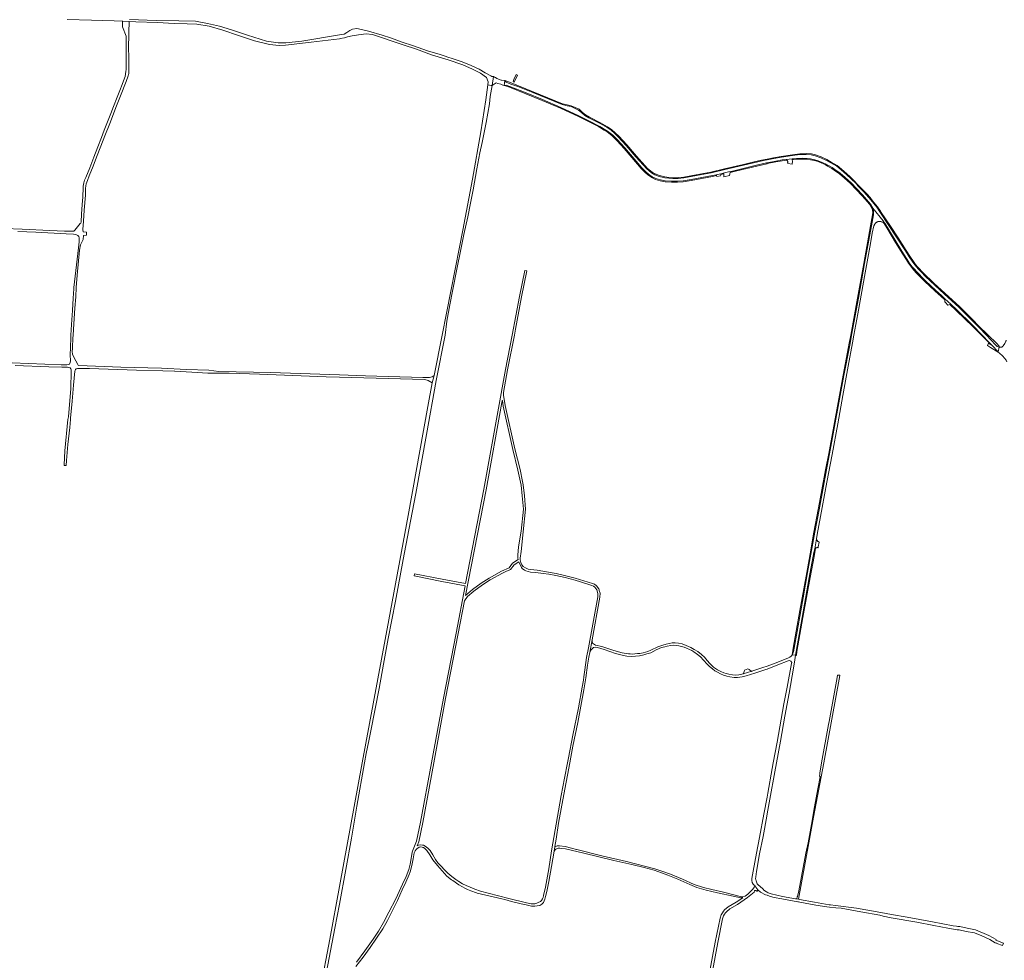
# Model space of a CAD drawing. Extents: x 146402 to 164798, y 455483 to 464134.
# Tile 100 of 256: x 155626 to 156777, y 456269 to 457369. Entities that reach past the tile are written whole.
import ezdxf

# ---------------------------------------------------------------- set-up
doc = ezdxf.new("R2010")
doc.units = 0
doc.header["$LTSCALE"] = 0.2
for name, color, linetype, lineweight in [('B-XX-VH-VERHARDING_ASFALT-GV', 252, 'CONTINUOUS', 18), ('B-XX-VH-VERHARDING_BETONSTRAATSTEEN-GV', 252, 'CONTINUOUS', 18), ('B-XX-VH-VERHARDING_FUNDERING_ZAND-GV', 252, 'CONTINUOUS', 18), ('B-XX-VH-VERHARDING_GESLOTEN-GV', 252, 'CONTINUOUS', 18), ('B-XX-VH-VERHARDING_HALFVERHARDING-GV', 252, 'CONTINUOUS', 18)]:
    doc.layers.add(name, color=color, linetype=linetype, lineweight=lineweight)

msp = doc.modelspace()

# ---------------------------------------------------------------- linework, layer by layer
at = {"layer": 'B-XX-VH-VERHARDING_ASFALT-GV'}
for points in [[(156193.571, 457297.758), (156189.445, 457298.14), (156189.205, 457298.161), (156186.123, 457299.263), (156184.363, 457299.892), (156184.03, 457300.093), (156182.38, 457301.09), (156181.958, 457301.345), (156181.386, 457301.689), (156180.27, 457302.363), (156178.718, 457292.026), (156179.611, 457292.589), (156181.029, 457293.485), (156183.225, 457294.871), (156185.381, 457294.293), (156188.839, 457293.366), (156190.981, 457292.394), (156192.687, 457291.883)], [(156193.571, 457297.758), (156192.687, 457291.883), (156194.918, 457292.154), (156199.165, 457290.653), (156218.454, 457283.18), (156237.448, 457275.415), (156258.987, 457266.249), (156279.989, 457256.437), (156291.507, 457250.391), (156304.518, 457243.88), (156313.499, 457238.535), (156319.507, 457233.701), (156324.962, 457228.361), (156333.652, 457218.909), (156353.577, 457195.556), (156357.743, 457191.384), (156361.34, 457188.319), (156365.787, 457185.091), (156369.975, 457183.029), (156375.193, 457181.503), (156380.875, 457180.428), (156388.236, 457179.844), (156395.181, 457179.939), (156401.694, 457180.338), (156411.113, 457181.881), (156436.063, 457186.538), (156440.602, 457187.559), (156445.959, 457188.763), (156448.634, 457189.365), (156454.811, 457190.754), (156458.115, 457191.497), (156464.393, 457192.908), (156487.576, 457198.609), (156499.449, 457201.456), (156500, 457201.565), (156510.058, 457203.553), (156517.562, 457204.794), (156522.447, 457205.313), (156529.298, 457206.041), (156530.8, 457206.2), (156534.533, 457206.557), (156541.616, 457206.882), (156546.666, 457206.602), (156550.795, 457206.03), (156555.606, 457204.985), (156559.821, 457203.824), (156564.505, 457201.956), (156568.176, 457200.352), (156571.119, 457198.601), (156576.013, 457195.863), (156579.129, 457193.63), (156585.261, 457189.281), (156591.209, 457184.407), (156598.311, 457178.099), (156611.385, 457164.006), (156620.725, 457153.299), (156623.674, 457148.421), (156635.494, 457133.544), (156637.028, 457131.564), (156637.489, 457130.969), (156641.963, 457123.94), (156651.009, 457108.944), (156659.437, 457095.101), (156663.728, 457088.651), (156666.243, 457084.631), (156669.708, 457080.076), (156670.287, 457079.227), (156682.337, 457066.18), (156685.125, 457063.549), (156696.838, 457052.678), (156704.167, 457046.05), (156707.895, 457042.572), (156714.734, 457036.191), (156721.393, 457029.978), (156739.801, 457012.161), (156751.446, 457000), (156759.204, 456991.872), (156762.619, 456988.257), (156770.005, 456980.438), (156771.141, 456986.084), (156769.087, 456986.936), (156767.28, 456988.494), (156761.731, 456994.444), (156756.428, 457000), (156747.44, 457009.416), (156739.839, 457017.26), (156724.424, 457032.429), (156706.897, 457048.432), (156685.257, 457068.507), (156679.931, 457074.027), (156676.847, 457077.358), (156672.707, 457082.132), (156670.301, 457085.527), (156666.028, 457091.783), (156661.767, 457098.637), (156631.644, 457144.292), (156628.19, 457149.527), (156621.157, 457158.187), (156613.365, 457167.117), (156606.159, 457174.617), (156604.519, 457176.953), (156597.784, 457183.208), (156589.229, 457191.019), (156581.325, 457197.544), (156574.553, 457201.314), (156569.415, 457204.36), (156562.785, 457207.371), (156556.233, 457209.765), (156551.594, 457210.865), (156545.504, 457211.29), (156538.292, 457211.089), (156529.858, 457209.97), (156516.732, 457207.943), (156507.774, 457206.471), (156500, 457204.943), (156495.87, 457204.131), (156472.526, 457198.586), (156450.42, 457193.483), (156434.418, 457189.656), (156417.363, 457186.608), (156402.6, 457183.765), (156396.026, 457183.172), (156389.69, 457183.074), (156385.075, 457183.402), (156380.267, 457183.99), (156373.993, 457185.538), (156368.805, 457187.536), (156364.879, 457189.768), (156359.331, 457194.255), (156346.501, 457208.491), (156335.121, 457221.906), (156326.021, 457231.992), (156321.845, 457235.836), (156317.62, 457239.486), (156312.885, 457242.565), (156304.795, 457247.377), (156291.747, 457254.118), (156286.932, 457256.766), (156283.15, 457260.115), (156279.669, 457263.193), (156270.745, 457267.186), (156266.061, 457268.232), (156260.408, 457269.569), (156226.312, 457283.494), (156208.69, 457290.587), (156200.535, 457293.323), (156195.07, 457295.719)], [(156635.494, 457133.544), (156623.674, 457148.421), (156624.353, 457146.023), (156624.536, 457143.803), (156624.373, 457140.494), (156621.857, 457127.657), (156613.962, 457083.796), (156606.672, 457043.11), (156598.805, 457000), (156597.053, 456990.397), (156589.725, 456952.971), (156573.043, 456861.383), (156569.424, 456842.609), (156565.092, 456819.197), (156560.823, 456796.077), (156555.675, 456769.599), (156551.202, 456744.26), (156547.295, 456722.53), (156542.028, 456692.957), (156539.277, 456677.982), (156535.044, 456653.753), (156531.511, 456634.175), (156530.823, 456630.016), (156530.573, 456629.179), (156530.129, 456628.105), (156529.499, 456626.774), (156529.339, 456626.543), (156530.225, 456626.396), (156533.234, 456625.907), (156533.955, 456630.343), (156540.894, 456670.046), (156549.213, 456716.975), (156554.743, 456746.063), (156555.613, 456750.22), (156555.649, 456750.394), (156557.596, 456762.175), (156558.416, 456767.14), (156564.38, 456798.519), (156569.754, 456828.161), (156576.138, 456860.701), (156582.595, 456896.401), (156588.622, 456929.549), (156594.676, 456963.637), (156599.967, 456990.988), (156601.566, 457000), (156606.001, 457024.986), (156614.582, 457072.92), (156620.793, 457107.004), (156622.894, 457119.159), (156624.813, 457127.728), (156625.756, 457129.786), (156625.936, 457130.061), (156626.13, 457130.327), (156626.335, 457130.583), (156626.554, 457130.828), (156626.784, 457131.063), (156627.025, 457131.286), (156627.276, 457131.497), (156627.538, 457131.696), (156627.809, 457131.882), (156628.089, 457132.054), (156628.376, 457132.212), (156628.672, 457132.357), (156628.973, 457132.487), (156629.095, 457132.532), (156629.281, 457132.602), (156629.594, 457132.701), (156629.912, 457132.786), (156630.233, 457132.855), (156630.557, 457132.908), (156630.883, 457132.945), (156631.211, 457132.966), (156631.54, 457132.972), (156631.799, 457132.963), (156631.868, 457132.961), (156632.195, 457132.935), (156632.521, 457132.892), (156632.845, 457132.834), (156633.165, 457132.76), (156633.481, 457132.67), (156633.517, 457132.659), (156635.36, 457132.084), (156637.028, 457131.564)]]:
    msp.add_lwpolyline(points, close=True, dxfattribs=at)
at = {"layer": 'B-XX-VH-VERHARDING_BETONSTRAATSTEEN-GV'}
msp.add_lwpolyline([(155681.667, 457368.878), (155710.07, 457368.245), (155736.501, 457367.253), (155746.604, 457366.947), (155746.817, 457366.94), (155754.187, 457366.698), (155761.89, 457366.444), (155787.141, 457365.67), (155806.788, 457364.485), (155821.919, 457364.02), (155833.492, 457363.459), (155847.552, 457361.157), (155863.857, 457356.698), (155882.106, 457350.298), (155900.891, 457344.047), (155918.228, 457339.662), (155929.513, 457338.659), (155937.129, 457338.993), (155967.114, 457342.384), (156000, 457346.536), (156000.877, 457346.647), (156006.085, 457347.509), (156009.566, 457348.671), (156014.878, 457349.714), (156022.182, 457351.142), (156031.289, 457352.106), (156038.839, 457351.456), (156074.414, 457339.376), (156089.935, 457334.305), (156107.494, 457327.839), (156127.04, 457321.93), (156144.395, 457315.812), (156155.522, 457311.08), (156164.914, 457306.354), (156171.881, 457301.178), (156173.909, 457296.044), (156173.461, 457292.446), (156177.555, 457291.871), (156178.718, 457292.026), (156180.27, 457302.363), (156177.997, 457302.457), (156176.953, 457302.955), (156170.581, 457306.747), (156163.336, 457310.871), (156153.981, 457315.331), (156143.628, 457319.379), (156133.074, 457322.968), (156125.576, 457325.504), (156124.755, 457325.762), (156117.92, 457327.903), (156103.067, 457332.378), (156086.563, 457338.284), (156072.268, 457342.934), (156067.221, 457344.873), (156059.915, 457347.574), (156050.166, 457350.531), (156033.988, 457355.197), (156025.665, 457357.166), (156020.453, 457358.527), (156015.421, 457357.877), (156012.147, 457355.953), (156008.544, 457353.631), (156005.434, 457352.04), (156000, 457351.134), (155956.201, 457343.837), (155937.225, 457341.836), (155928.407, 457341.681), (155914.878, 457343.668), (155892.53, 457350.655), (155873.89, 457356.797), (155859.833, 457361.372), (155845.944, 457364.449), (155831.85, 457366.846), (155812.39, 457367.486), (155785.669, 457367.924), (155754.629, 457368.857)], dxfattribs=at)
for points in [[(156204.086, 457298.973), (156202.979, 457296.146), (156204.235, 457295.621), (156208.029, 457303.869), (156206.752, 457304.531)], [(156529.449, 457205.051), (156529.298, 457206.041), (156522.447, 457205.313), (156523.24, 457204.391), (156523.657, 457203.908), (156523.795, 457203.446), (156523.851, 457203.394), (156523.949, 457203.281), (156524.035, 457203.157), (156524.108, 457203.025), (156524.166, 457202.886), (156524.209, 457202.742), (156524.236, 457202.594), (156524.238, 457202.566), (156524.248, 457202.444), (156524.244, 457202.293), (156524.223, 457202.144), (156524.187, 457201.998), (156524.136, 457201.856), (156523.971, 457201.297), (156524.229, 457200.68), (156529.352, 457199.737), (156529.674, 457203.579)], [(156457.028, 457190.504), (156458.115, 457191.497), (156454.811, 457190.754), (156448.634, 457189.365), (156449.161, 457188.459), (156449.247, 457188.312), (156449.254, 457187.621), (156449.262, 457186.904), (156449.28, 457185.283), (156455.925, 457186.796), (156456.427, 457188.483), (156456.94, 457190.208)], [(156445.836, 457187.711), (156445.959, 457188.763), (156440.602, 457187.559), (156440.853, 457187.086), (156440.915, 457186.604), (156441.035, 457185.659), (156445.672, 457186.308), (156445.75, 457186.971)], [(156714.734, 457036.191), (156707.895, 457042.572), (156707.784, 457041.308), (156707.597, 457039.174), (156708.663, 457038.214), (156711.331, 457035.256), (156713.601, 457035.88)], [(156762.619, 456988.257), (156758.796, 456990.794), (156757.763, 456987.907), (156761.209, 456985.78), (156769.965, 456980.238), (156769.987, 456980.346), (156770.005, 456980.438)], [(156558.707, 456759.858), (156557.596, 456762.175), (156555.649, 456750.394), (156555.613, 456750.22), (156556.065, 456750.794), (156556.133, 456750.846), (156556.355, 456750.998), (156556.521, 456751.099), (156556.585, 456751.138), (156556.823, 456751.263), (156556.856, 456751.278), (156557.069, 456751.374), (156557.32, 456751.471), (156557.576, 456751.552), (156557.837, 456751.617), (156558.102, 456751.668), (156558.369, 456751.702), (156558.637, 456751.721), (156558.906, 456751.723), (156559.644, 456751.623), (156559.792, 456752.539), (156560.702, 456757.964), (156559.738, 456758.686), (156559.48, 456758.979)], [(156479.076, 456609.272), (156477.649, 456610.231), (156473.411, 456608.424), (156473.293, 456607.005), (156472.747, 456605.472), (156472.02, 456604.23), (156482.162, 456607.136), (156481.859, 456607.081)]]:
    msp.add_lwpolyline(points, close=True, dxfattribs=at)
at = {"layer": 'B-XX-VH-VERHARDING_FUNDERING_ZAND-GV'}
for points in [[(155621.073, 456964.515), (155660.402, 456963.087), (155675.411, 456962.725), (155682.093, 456962.504), (155683.567, 456962.288), (155685.166, 456961.705), (155686.134, 456960.626), (155686.496, 456959.621), (155686.57, 456957.791), (155685.908, 456937.682), (155683.13, 456904.742), (155682.601, 456901.567), (155679.105, 456865.011), (155678.168, 456848.648), (155678.114, 456847.7), (155680.693, 456847.573), (155681.043, 456853.681), (155682.556, 456872.092), (155684.723, 456892.027), (155685.504, 456901.435), (155685.656, 456902.987), (155687.623, 456923.042), (155689.061, 456941.76), (155690.84, 456957.919), (155690.948, 456958.926), (155691.558, 456959.935), (155692.341, 456960.699), (155693.666, 456961.122), (155696.466, 456961.157), (155708.013, 456960.948), (155762.609, 456958.952), (155793.48, 456958.491), (155807.099, 456957.984), (155807.48, 456958.044), (155827.305, 456956.944), (155846.117, 456955.541), (155856.717, 456955.807), (155871.271, 456955.597), (155906.414, 456954.646), (155984.447, 456951.53), (156000, 456951.061), (156099.823, 456948.055), (156103.862, 456947.226), (156108.328, 456944.355), (156110.625, 456952.851), (156108.436, 456951.304), (156105.473, 456950.508), (156097.61, 456950.456), (156030.338, 456952.448), (156000, 456953.517), (155919.816, 456956.346), (155859.05, 456957.552), (155847.509, 456959.278), (155821.215, 456960.089), (155792.149, 456961.341), (155744.66, 456962.498), (155695.21, 456964.597), (155694.559, 456965.099), (155694.096, 456965.773), (155689.57, 456974.279), (155688.009, 456977.859), (155687.784, 456978.841), (155687.708, 456979.676), (155687.907, 456985.719), (155688.457, 456996.641), (155688.753, 457000), (155689.195, 457006.618), (155689.628, 457013.243), (155690.829, 457031.583), (155691.832, 457045.032), (155692.299, 457055.802), (155693.49, 457070.09), (155696.268, 457099.458), (155697.458, 457105.676), (155700.532, 457112.02), (155700.928, 457116.573), (155704.293, 457116.771), (155704.494, 457120.488), (155700.297, 457120.885), (155700.009, 457123.368), (155700.872, 457133.141), (155701.734, 457146.024), (155703.093, 457163.689), (155703.302, 457171.529), (155703.616, 457174.769), (155704.008, 457176.912), (155705.514, 457180.819), (155707.614, 457186.267), (155712.082, 457197.373), (155716.107, 457208.087), (155721.229, 457221.101), (155725.775, 457232.86), (155731.551, 457247.442), (155739.495, 457268.055), (155744.045, 457279.919), (155750.561, 457296.444), (155752.926, 457302.96), (155753.586, 457304.61), (155753.748, 457305.35), (155753.971, 457306.37), (155753.971, 457308.349), (155753.723, 457314.563), (155753.696, 457323.829), (155753.613, 457337.137), (155753.751, 457350.72), (155753.833, 457353.634), (155754.187, 457366.698), (155746.817, 457366.94), (155746.604, 457366.947), (155746.282, 457360.398), (155750.518, 457349.364), (155750.716, 457310.059), (155750.424, 457308.455), (155750.015, 457305.082), (155749.397, 457302.447), (155748.615, 457300.284), (155745.908, 457293.198), (155743.128, 457286.093), (155740.111, 457278.352), (155735.896, 457267.486), (155732.734, 457259.073), (155728.21, 457247.626), (155725.03, 457239.449), (155721.832, 457231.036), (155717.689, 457220.297), (155712.892, 457207.922), (155708.131, 457195.784), (155703.479, 457184.5), (155701.953, 457181.109), (155701.254, 457177.915), (155700.876, 457176.187), (155700.612, 457174.311), (155700.415, 457172.467), (155699.888, 457161.404), (155699.262, 457152.91), (155698.505, 457141.288), (155697.912, 457132.332), (155697.682, 457131.114), (155697.122, 457130.39), (155690.505, 457122.85), (155689.418, 457121.599), (155688.529, 457121.434), (155686.356, 457121.434), (155678.718, 457121.731), (155661.4, 457122.521), (155629.002, 457124.068), (155608.457, 457124.891)], [(155983.088, 456245.764), (155994.655, 456307.011), (156000, 456335.089), (156007.403, 456375.492), (156014.133, 456412.106), (156020.539, 456449.624), (156029.499, 456500), (156031.456, 456510.944), (156034.542, 456525.818), (156036.795, 456537.503), (156046.469, 456586.876), (156051.427, 456615.514), (156057.113, 456645.506), (156065.538, 456689.209), (156074.484, 456737.681), (156081.037, 456772.387), (156089.358, 456814.826), (156101.944, 456883.788), (156113.039, 456947.029), (156123.496, 457000), (156125.437, 457016.563), (156129.044, 457035.405), (156132.34, 457051.59), (156137.832, 457079.16), (156141.637, 457098.321), (156145.521, 457117.6), (156150.194, 457138.348), (156153.253, 457154.295), (156156.224, 457169.845), (156160.462, 457194.405), (156163.99, 457213.287), (156166.839, 457225.21), (156171.698, 457248.635), (156175.279, 457270.226), (156176.374, 457279.183), (156178.718, 457292.026), (156177.555, 457291.871), (156173.461, 457292.446), (156171.318, 457275.25), (156165.237, 457237.608), (156155.553, 457182.496), (156144.097, 457122.768), (156140.316, 457102.858), (156119.957, 457000), (156110.625, 456952.851), (156108.328, 456944.355), (156103.52, 456916.625), (156080.373, 456789.43), (156057.773, 456667.346), (156026.648, 456500), (156000, 456355.475), (155988.678, 456294.071), (155977.63, 456234.921)], [(155624.199, 457121.17), (155645.011, 457120.315), (155680.518, 457118.504), (155689.096, 457118.128), (155691.795, 457117.821), (155694.324, 457116.624), (155695.384, 457115.462), (155695.623, 457113.993), (155695.623, 457109.038), (155694.83, 457102.265), (155689.709, 457055.905), (155689.515, 457054.144), (155688.898, 457043.1), (155688.117, 457029.02), (155686.891, 457012.525), (155686.074, 457000), (155685.923, 456997.427), (155685.512, 456985.599), (155685.421, 456977.076), (155685.495, 456970.223), (155685.405, 456968.062), (155684.625, 456966.315), (155683.178, 456965.671), (155681.281, 456965.173), (155674.67, 456965.457), (155617.404, 456967.683)], [(156019.14, 456262.271), (156027.66, 456273.092), (156035.78, 456284.183), (156043.518, 456295.203), (156050.653, 456306.262), (156056.266, 456316.091), (156062.574, 456328.277), (156067.75, 456339.332), (156073.467, 456351.616), (156077.722, 456360.82), (156081.551, 456369.75), (156082.86, 456372.832), (156084.555, 456380.312), (156086.25, 456387.791), (156087.488, 456394.926), (156088.658, 456397.364), (156089.636, 456398.774), (156090.96, 456400.231), (156091.563, 456400.586), (156093.204, 456401.55), (156093.277, 456401.562), (156094.791, 456401.819), (156096.864, 456401.645), (156097.64, 456401.416), (156098.417, 456401.187), (156099.954, 456400.09), (156102.123, 456397.816), (156105.623, 456392.5), (156109.286, 456386.813), (156114.631, 456380.273), (156119.973, 456373.856), (156125.561, 456367.874), (156130.952, 456363.527), (156132.48, 456362.494), (156139.732, 456357.589), (156143.968, 456355.112), (156146.458, 456353.828), (156149.692, 456352.161), (156153.746, 456350.397), (156160.157, 456348.309), (156161.033, 456348.024), (156189.976, 456341.119), (156193.209, 456340.301), (156201.2, 456338.278), (156212.423, 456335.436), (156218.48, 456334.095), (156224.538, 456332.754), (156228.547, 456332.621), (156231.343, 456332.964), (156234.347, 456333.415), (156236.486, 456334.818), (156238.545, 456337.126), (156239.386, 456338.749), (156240.033, 456340.75), (156240.879, 456343.809), (156242.478, 456349.643), (156244.959, 456361.678), (156248.043, 456379.181), (156251.063, 456396.764), (156251.103, 456396.996), (156251.872, 456401.854), (156251.97, 456402.47), (156252.618, 456406.567), (156253.288, 456410.798), (156256.278, 456429.678), (156262.292, 456463.126), (156269.233, 456500), (156270.481, 456506.628), (156273.067, 456519.62), (156278.572, 456547.274), (156285.926, 456585.358), (156288.113, 456599.568), (156290.012, 456614.422), (156291.501, 456623.705), (156292.93, 456629.333), (156295.321, 456644.124), (156304.637, 456693.923), (156304.709, 456698.493), (156303.811, 456701.631), (156303.551, 456702.542), (156303.29, 456703.453), (156300.496, 456707.236), (156298.312, 456708.91), (156295.968, 456709.754), (156275.611, 456716.098), (156261.618, 456719.432), (156253.485, 456721.284), (156241.992, 456723.587), (156231.329, 456725.344), (156223.368, 456726.301), (156220.584, 456726.72), (156217.648, 456727.998), (156214.921, 456729.812), (156213.402, 456731.7), (156212.249, 456734.428), (156211.411, 456737.484), (156211.45, 456739.22), (156212.385, 456747.216), (156214.709, 456770.114), (156217.531, 456796.713), (156216.298, 456812.407), (156214.802, 456824.98), (156213.987, 456828.959), (156211.126, 456842.919), (156205.071, 456867.12), (156193.864, 456917.875), (156191.865, 456929.904), (156191.815, 456931.204), (156191.9, 456933.107), (156196.636, 456959.466), (156204.518, 457000), (156205.86, 457006.899), (156212.944, 457044.729), (156219.155, 457075.127), (156216.705, 457075.627), (156210.49, 457045.209), (156202.025, 457000), (156194.178, 456959.926), (156169.022, 456819.914), (156147.589, 456709.636), (156120.212, 456714.661), (156087.866, 456721.201), (156087.37, 456718.751), (156119.738, 456712.207), (156147.112, 456707.183), (156136.354, 456651.833), (156121.617, 456575.666), (156107.676, 456500), (156094.958, 456430.973), (156090.261, 456408.709), (156085.634, 456396.841), (156085.084, 456395.695), (156083.798, 456388.281), (156082.719, 456381.794), (156080.99, 456375.5), (156078.207, 456367.445), (156073.877, 456358.318), (156066.144, 456341.24), (156057.812, 456325.637), (156051.626, 456313.73), (156045.8, 456303.489), (156039.37, 456293.99), (156029.627, 456280.344), (156019.832, 456267.169)], [(156436.148, 456256.533), (156442.245, 456290.066), (156447.942, 456317.945), (156449.098, 456321.211), (156450.29, 456323.373), (156451.289, 456324.879), (156452.453, 456326.127), (156456.365, 456329.481), (156465.393, 456334.774), (156476.941, 456342.959), (156484.903, 456349.15), (156485.262, 456350.572), (156485.475, 456350.776), (156485.699, 456350.874), (156486.019, 456350.907), (156486.372, 456350.92), (156486.383, 456350.92), (156486.607, 456350.911), (156486.95, 456350.87), (156487.164, 456350.742), (156487.444, 456350.541), (156487.701, 456350.296), (156487.82, 456350.072), (156487.905, 456349.845), (156489.284, 456351.891), (156486.808, 456354.974), (156486.013, 456356.487), (156483.494, 456352.462), (156477.433, 456346.646), (156474.202, 456344.439), (156471.787, 456343.738), (156469.975, 456343.702), (156449.132, 456348.885), (156435.235, 456351.953), (156425.606, 456354.526), (156414.907, 456358.095), (156401.187, 456364.245), (156387.12, 456369.92), (156378.014, 456373.358), (156368.92, 456376.427), (156335.52, 456384.786), (156306.639, 456391.556), (156277.564, 456398.979), (156277.172, 456399.073), (156271.336, 456400.466), (156263.976, 456402.223), (156257.232, 456403.323), (156254.437, 456402.983), (156252.9, 456402.529), (156251.872, 456401.854), (156251.103, 456396.996), (156251.063, 456396.764), (156252.273, 456398.553), (156253.2, 456399.41), (156254.373, 456399.983), (156255.774, 456400.333), (156256.032, 456400.398), (156257.491, 456400.365), (156260.167, 456400.177), (156264.448, 456399.645), (156285.789, 456394.721), (156320.91, 456386.112), (156341.811, 456381.345), (156356.135, 456377.848), (156367.847, 456374.579), (156376.581, 456371.68), (156383.752, 456369.058), (156395.733, 456364.202), (156409.824, 456357.788), (156417.807, 456354.531), (156428.617, 456351.336), (156442.025, 456348.128), (156460.347, 456344.164), (156469.243, 456342.3), (156471.467, 456342.275), (156463.818, 456337.33), (156454.616, 456331.932), (156450.374, 456328.296), (156448.925, 456326.745), (156447.722, 456324.928), (156446.353, 456322.444), (156445.044, 456318.749), (156439.299, 456290.636), (156433.181, 456256.986)]]:
    msp.add_lwpolyline(points, dxfattribs=at)
for points in [[(156198.793, 457295.65), (156193.571, 457297.758), (156195.07, 457295.719), (156200.535, 457293.323), (156208.69, 457290.587), (156226.312, 457283.494), (156260.408, 457269.569), (156266.061, 457268.232), (156270.745, 457267.186), (156279.669, 457263.193), (156283.15, 457260.115), (156286.932, 457256.766), (156291.747, 457254.118), (156304.795, 457247.377), (156312.885, 457242.565), (156317.62, 457239.486), (156321.845, 457235.836), (156326.021, 457231.992), (156335.121, 457221.906), (156346.501, 457208.491), (156359.331, 457194.255), (156364.879, 457189.768), (156368.805, 457187.536), (156373.993, 457185.538), (156380.267, 457183.99), (156385.075, 457183.402), (156389.69, 457183.074), (156396.026, 457183.172), (156402.6, 457183.765), (156417.363, 457186.608), (156434.418, 457189.656), (156450.42, 457193.483), (156472.526, 457198.586), (156495.87, 457204.131), (156500, 457204.943), (156507.774, 457206.471), (156516.732, 457207.943), (156529.858, 457209.97), (156538.292, 457211.089), (156545.504, 457211.29), (156551.594, 457210.865), (156556.233, 457209.765), (156562.785, 457207.371), (156569.415, 457204.36), (156574.553, 457201.314), (156581.325, 457197.544), (156589.229, 457191.019), (156597.784, 457183.208), (156604.519, 457176.953), (156606.159, 457174.617), (156613.365, 457167.117), (156621.157, 457158.187), (156628.19, 457149.527), (156631.644, 457144.292), (156632.603, 457144.654), (156632.454, 457144.88), (156628.997, 457150.119), (156623.273, 457157.168), (156620.578, 457160.775), (156616.458, 457165.094), (156611.171, 457170.635), (156596.654, 457185.318), (156589.885, 457191.774), (156581.891, 457198.373), (156575.051, 457202.181), (156569.878, 457205.248), (156563.164, 457208.297), (156556.521, 457210.725), (156551.745, 457211.857), (156545.525, 457212.291), (156538.212, 457212.087), (156529.716, 457210.96), (156516.575, 457208.931), (156507.597, 457207.455), (156500, 457205.858), (156493.536, 457204.407), (156484.855, 457202.462), (156472.298, 457199.56), (156450.191, 457194.457), (156434.214, 457190.635), (156417.181, 457187.591), (156402.46, 457184.756), (156395.973, 457184.171), (156389.718, 457184.075), (156385.171, 457184.398), (156380.448, 457184.975), (156374.294, 457186.494), (156369.234, 457188.442), (156365.444, 457190.597), (156360.021, 457194.983), (156347.254, 457209.149), (156335.874, 457222.565), (156326.732, 457232.696), (156322.511, 457236.582), (156318.222, 457240.287), (156313.413, 457243.414), (156305.281, 457248.252), (156292.218, 457255.001), (156287.512, 457257.589), (156283.813, 457260.864), (156280.217, 457264.043), (156271.061, 457268.14), (156266.285, 457269.207), (156260.714, 457270.524), (156226.688, 457284.421)], [(156199.165, 457290.653), (156194.918, 457292.154), (156192.687, 457291.883), (156192.937, 457291.794), (156198.818, 457289.715), (156218.084, 457282.251), (156237.063, 457274.492), (156258.58, 457265.336), (156279.545, 457255.541), (156302.897, 457243.972), (156302.757, 457243.643), (156304.038, 457243.002), (156309.615, 457239.683), (156310.628, 457239.08), (156312.927, 457237.712), (156318.842, 457232.953), (156324.244, 457227.665), (156332.903, 457218.246), (156352.842, 457194.877), (156357.064, 457190.649), (156360.721, 457187.533), (156365.269, 457184.232), (156366.215, 457183.766), (156366.283, 457183.732), (156369.611, 457182.094), (156374.959, 457180.53), (156380.742, 457179.435), (156388.203, 457178.843), (156395.218, 457178.94), (156401.806, 457179.343), (156411.286, 457180.896), (156436.264, 457185.558), (156440.915, 457186.604), (156440.853, 457187.086), (156440.602, 457187.559), (156436.063, 457186.538), (156411.113, 457181.881), (156401.694, 457180.338), (156395.181, 457179.939), (156388.236, 457179.844), (156380.875, 457180.428), (156375.193, 457181.503), (156369.975, 457183.029), (156365.787, 457185.091), (156361.34, 457188.319), (156357.743, 457191.384), (156353.577, 457195.556), (156333.652, 457218.909), (156324.962, 457228.361), (156319.507, 457233.701), (156313.499, 457238.535), (156304.518, 457243.88), (156291.507, 457250.391), (156279.989, 457256.437), (156258.987, 457266.249), (156237.448, 457275.415), (156218.454, 457283.18)], [(156523.24, 457204.391), (156522.447, 457205.313), (156517.562, 457204.794), (156510.058, 457203.553), (156500, 457201.565), (156499.449, 457201.456), (156487.576, 457198.609), (156464.393, 457192.908), (156458.115, 457191.497), (156457.028, 457190.504), (156456.94, 457190.208), (156464.622, 457191.935), (156487.812, 457197.637), (156499.663, 457200.479), (156500, 457200.546), (156510.237, 457202.569), (156517.696, 457203.803)], [(156546.666, 457206.602), (156541.616, 457206.882), (156534.533, 457206.557), (156530.8, 457206.2), (156529.298, 457206.041), (156529.449, 457205.051), (156530.9, 457205.205), (156534.604, 457205.559), (156541.611, 457205.881), (156546.57, 457205.606), (156550.62, 457205.045), (156555.367, 457204.014), (156559.502, 457202.875), (156564.12, 457201.033), (156567.718, 457199.461), (156570.619, 457197.735), (156575.476, 457195.018), (156578.549, 457192.816), (156584.654, 457188.486), (156590.56, 457183.646), (156597.611, 457177.383), (156610.641, 457163.337), (156611.003, 457162.923), (156619.914, 457152.707), (156622.749, 457148.019), (156623.364, 457145.844), (156623.534, 457143.786), (156623.384, 457140.742), (156623.378, 457140.615), (156620.874, 457127.842), (156612.978, 457083.973), (156605.688, 457043.288), (156597.821, 457000.18), (156597.788, 457000), (156596.07, 456990.583), (156588.742, 456953.157), (156572.06, 456861.567), (156568.441, 456842.795), (156564.109, 456819.379), (156560.182, 456798.112), (156559.841, 456796.263), (156554.692, 456769.781), (156550.218, 456744.435), (156546.311, 456722.706), (156541.044, 456693.135), (156538.293, 456678.159), (156534.059, 456653.928), (156530.526, 456634.345), (156529.238, 456626.559), (156529.339, 456626.543), (156529.499, 456626.774), (156530.129, 456628.105), (156530.573, 456629.179), (156530.823, 456630.016), (156531.511, 456634.175), (156535.044, 456653.753), (156539.277, 456677.982), (156542.028, 456692.957), (156547.295, 456722.53), (156551.202, 456744.26), (156555.675, 456769.599), (156560.823, 456796.077), (156565.092, 456819.197), (156569.424, 456842.609), (156573.043, 456861.383), (156589.725, 456952.971), (156597.053, 456990.397), (156598.805, 457000), (156606.672, 457043.11), (156613.962, 457083.796), (156621.857, 457127.657), (156624.373, 457140.494), (156624.536, 457143.803), (156624.353, 457146.023), (156623.674, 457148.421), (156620.725, 457153.299), (156611.385, 457164.006), (156598.311, 457178.099), (156591.209, 457184.407), (156585.261, 457189.281), (156579.129, 457193.63), (156576.013, 457195.863), (156571.119, 457198.601), (156568.176, 457200.352), (156564.505, 457201.956), (156559.821, 457203.824), (156555.606, 457204.985), (156550.795, 457206.03)], [(156449.161, 457188.459), (156448.634, 457189.365), (156445.959, 457188.763), (156445.836, 457187.711), (156447.652, 457188.119)], [(156632.603, 457144.654), (156631.644, 457144.292), (156661.767, 457098.637), (156666.028, 457091.783), (156670.301, 457085.527), (156672.707, 457082.132), (156676.847, 457077.358), (156679.931, 457074.027), (156685.257, 457068.507), (156706.897, 457048.432), (156724.424, 457032.429), (156739.839, 457017.26), (156747.44, 457009.416), (156756.428, 457000), (156761.731, 456994.444), (156767.28, 456988.494), (156769.087, 456986.936), (156771.141, 456986.084), (156771.394, 456987.341), (156768.005, 456990.802), (156758.588, 457000), (156746.792, 457011.522), (156740.549, 457017.964), (156725.112, 457033.155), (156707.574, 457049.168), (156695.468, 457060.399), (156682.028, 457073.294), (156680.658, 457074.714), (156678.449, 457077.1), (156675.886, 457079.993), (156673.495, 457082.75), (156671.122, 457086.098), (156666.866, 457092.329), (156663.495, 457097.752), (156662.609, 457099.177), (156653.067, 457113.639), (156644.164, 457127.496), (156632.619, 457144.66)], [(156637.028, 457131.564), (156635.36, 457132.084), (156636.67, 457130.393), (156641.113, 457123.413), (156650.154, 457108.426), (156658.593, 457094.564), (156662.888, 457088.109), (156665.42, 457084.062), (156668.896, 457079.491), (156671.125, 457076.221), (156674.829, 457072.42), (156678.84, 457068.106), (156684.442, 457062.819), (156696.163, 457051.941), (156703.49, 457045.314), (156707.784, 457041.308), (156707.895, 457042.572), (156704.167, 457046.05), (156696.838, 457052.678), (156685.125, 457063.549), (156682.337, 457066.18), (156670.287, 457079.227), (156669.708, 457080.076), (156666.243, 457084.631), (156663.728, 457088.651), (156659.437, 457095.101), (156651.009, 457108.944), (156641.963, 457123.94), (156637.489, 457130.969)], [(156721.393, 457029.978), (156714.734, 457036.191), (156713.601, 457035.88), (156720.704, 457029.253), (156731.82, 457018.494), (156740.033, 457010.668), (156750.716, 457000), (156759.109, 456991.62), (156758.796, 456990.794), (156762.619, 456988.257), (156759.204, 456991.872), (156751.446, 457000), (156739.801, 457012.161)], [(156190.115, 456923.704), (156190.315, 456923.754), (156190.515, 456923.654), (156191.472, 456917.111), (156202.637, 456866.546), (156208.688, 456842.365), (156212.332, 456824.58), (156213.81, 456812.161), (156215.021, 456796.737), (156212.545, 456770.925), (156209.443, 456752.563), (156208.638, 456742.765), (156208.466, 456739.284), (156208.822, 456737.747), (156202.441, 456733.361), (156198.451, 456728.1), (156189.645, 456724.262), (156174.935, 456716.152), (156165.767, 456710.271), (156155.645, 456702.636), (156147.407, 456695.6), (156171.48, 456819.454), (156189.754, 456921.162)], [(156554.872, 456741.387), (156556.521, 456751.099), (156556.355, 456750.998), (156556.133, 456750.846), (156556.065, 456750.794), (156555.613, 456750.22), (156554.743, 456746.063), (156549.213, 456716.975), (156540.894, 456670.046), (156533.955, 456630.343), (156533.234, 456625.907), (156534.221, 456625.747), (156534.941, 456630.177), (156541.879, 456669.873), (156550.197, 456716.794)], [(156204.189, 456731.529), (156209.666, 456735.294), (156210.459, 456733.224), (156211.902, 456730.281), (156212.901, 456728.536), (156213.813, 456727.237), (156216.363, 456725.309), (156218.076, 456724.602), (156220.603, 456723.841), (156223.337, 456723.188), (156229.603, 456722.597), (156238.206, 456721.5), (156244.667, 456720.683), (156252.867, 456719.276), (156263.904, 456716.705), (156275.631, 456713.647), (156281.806, 456711.791), (156295.186, 456707.378), (156297.1, 456706.69), (156298.694, 456705.466), (156301.01, 456702.331), (156302.203, 456698.161), (156302.141, 456694.195), (156291.266, 456634.493), (156289.009, 456623.357), (156286.956, 456608.781), (156285.86, 456600.606), (156285.241, 456596.671), (156283.984, 456588.685), (156279.42, 456564.619), (156272.838, 456532.364), (156267.653, 456506.138), (156266.523, 456500), (156263.281, 456482.398), (156259.26, 456461.978), (156255.964, 456444.062), (156252.229, 456421.713), (156248.12, 456397.488), (156244.868, 456376.381), (156240.799, 456354.747), (156238.779, 456345.273), (156238.041, 456342.71), (156237.324, 456341.091), (156236.143, 456339.45), (156235.128, 456338.294), (156232.535, 456336.774), (156230.652, 456335.989), (156228.317, 456335.515), (156224.318, 456335.555), (156218.521, 456336.472), (156197.958, 456341.534), (156174.071, 456347.773), (156164.75, 456350.218), (156158.505, 456352.456), (156152.852, 456354.75), (156148.194, 456356.829), (156144.032, 456358.8), (156139.574, 456361.386), (156136.179, 456363.65), (156131.386, 456367.226), (156126.66, 456371.399), (156125.201, 456372.793), (156124.762, 456373.212), (156122.807, 456375.078), (156118.808, 456379.216), (156114.915, 456383.423), (156112.436, 456387.233), (156109.089, 456392.546), (156105.925, 456397.574), (156103.758, 456400.001), (156101.597, 456402.029), (156098.348, 456403.814), (156097.327, 456404.115), (156094.685, 456404.337), (156092.333, 456403.938), (156090.713, 456402.986), (156092.665, 456407.993), (156097.41, 456430.489), (156110.218, 456500), (156124.073, 456575.202), (156138.808, 456651.357), (156146.23, 456689.545), (156149.916, 456694.454), (156157.211, 456700.686), (156167.197, 456708.217), (156176.215, 456714.002), (156190.751, 456722.016), (156195.366, 456724.028), (156198.429, 456725.364), (156200.049, 456726.07)], [(156295.514, 456642.007), (156295.321, 456644.124), (156292.93, 456629.333), (156294.485, 456632.267), (156295.932, 456634.003), (156296.601, 456634.528), (156297.184, 456634.986), (156299.142, 456635.266), (156301.868, 456634.86), (156309.481, 456632.723), (156322.745, 456628.14), (156330.485, 456625.884), (156336.13, 456624.969), (156341.775, 456624.481), (156346.186, 456624.934), (156350.85, 456625.424), (156355.718, 456626.573), (156359.485, 456627.44), (156363.881, 456628.814), (156370.38, 456632.271), (156376.625, 456634.836), (156380.362, 456635.709), (156382.968, 456636.583), (156387.507, 456637.345), (156390.853, 456637.539), (156394.584, 456637.251), (156396.882, 456636.846), (156400.038, 456636.163), (156403.127, 456635.311), (156405.889, 456634.224), (156409.38, 456632.826), (156412.096, 456631.382), (156414.26, 456629.935), (156418.587, 456626.888), (156422.021, 456624.095), (156425.444, 456620.265), (156429.822, 456615.616), (156432.717, 456612.879), (156436.138, 456610.028), (156439.001, 456607.849), (156441.893, 456606.091), (156445.4, 456604.2), (156448.826, 456602.786), (156452.724, 456601.576), (156456.54, 456600.689), (156461.379, 456600.009), (156465.471, 456599.98), (156470.672, 456600.69), (156475.346, 456601.789), (156485.586, 456604.866), (156498.644, 456609.229), (156500, 456609.763), (156512.688, 456614.755), (156524.456, 456619.52), (156525.914, 456619.755), (156527.001, 456619.55), (156527.896, 456619.02), (156528.769, 456617.591), (156528.537, 456616.189), (156523.399, 456588.485), (156519.676, 456569.052), (156517.963, 456560.112), (156511.652, 456524.158), (156507.193, 456500), (156505.973, 456493.39), (156500.86, 456464.671), (156500, 456460.115), (156496.267, 456440.336), (156491.017, 456412.962), (156487.763, 456394.67), (156483.73, 456373.487), (156482.145, 456365.173), (156482.117, 456362.64), (156482.622, 456360.451), (156483.568, 456358.319), (156484.898, 456357.114), (156486.013, 456356.487), (156486.808, 456354.974), (156489.284, 456351.891), (156492.282, 456348.893), (156497.971, 456345.85), (156500, 456345.338), (156500.728, 456345.038), (156503.946, 456343.921), (156508.33, 456342.77), (156517.194, 456341.258), (156535.978, 456337.718), (156536.848, 456337.562), (156538.286, 456337.304), (156556.9, 456333.879), (156569.883, 456331.792), (156572.87, 456331.489), (156580.216, 456330.871), (156586.751, 456330.133), (156609.456, 456326.004), (156631.774, 456322.221), (156635.699, 456320.931), (156645.208, 456319.068), (156675.202, 456313.831), (156695.089, 456309.958), (156711.4, 456306.79), (156722.226, 456304.998), (156724.479, 456304.907), (156732.549, 456303.188), (156742.439, 456301.306), (156751.016, 456298.008), (156760.384, 456293.521), (156766.586, 456289.959), (156768.484, 456289.222), (156768.555, 456289.194), (156775.31, 456286.703), (156776.366, 456289.342), (156769.486, 456292.271), (156768.604, 456292.539), (156767.332, 456292.925), (156767.759, 456293.581), (156759.172, 456298.275), (156743.709, 456305.079), (156733.872, 456307.024), (156725.141, 456308.744), (156723.66, 456308.802), (156722.942, 456308.83), (156721.238, 456309.148), (156717.427, 456309.861), (156693.349, 456314.161), (156663.834, 456319.921), (156645.274, 456322.877), (156632.922, 456325.095), (156604.562, 456330.187), (156580.081, 456333.373), (156574.165, 456334.143), (156572.701, 456334.384), (156555.328, 456337.241), (156537.803, 456340.502), (156536.63, 456340.721), (156534.829, 456341.056), (156533.108, 456341.376), (156517.889, 456343.824), (156504.801, 456346.98), (156501.097, 456348.269), (156500, 456348.833), (156499.19, 456349.25), (156496.337, 456351.511), (156495.403, 456352.383), (156491.434, 456356.088), (156491.394, 456356.125), (156490.047, 456357.344), (156488.363, 456358.867), (156487.103, 456362.357), (156486.661, 456363.975), (156486.454, 456364.73), (156486.691, 456367.096), (156487.649, 456373.221), (156491.221, 456393.83), (156495.263, 456414.063), (156499.556, 456438.003), (156500, 456440.528), (156503.007, 456457.629), (156508.939, 456489.566), (156510.902, 456500), (156515.676, 456525.367), (156520.679, 456554.569), (156525.698, 456581.717), (156530.807, 456610.987), (156532.364, 456620.557), (156533.234, 456625.907), (156530.225, 456626.396), (156529.339, 456626.543), (156528.728, 456625.653), (156528.053, 456624.938), (156526.405, 456623.832), (156524.965, 456622.866), (156512.683, 456617.846), (156500, 456613.273), (156494.867, 456611.423), (156482.162, 456607.136), (156472.02, 456604.23), (156466.946, 456603.117), (156462.888, 456602.741), (156459.501, 456602.923), (156455.118, 456603.872), (156452.052, 456604.688), (156449.596, 456605.495), (156446.04, 456606.876), (156441.88, 456609), (156437.501, 456612.089), (156433.056, 456616.14), (156429.851, 456619.709), (156426.894, 456623.714), (156423.432, 456626.941), (156418.99, 456630.165), (156414.773, 456632.73), (156410.866, 456634.89), (156405.555, 456637.202), (156400.706, 456639.108), (156396.277, 456640.128), (156392.694, 456640.536), (156388.956, 456640.366), (156385.376, 456639.794), (156382.041, 456638.803), (156378.046, 456637.587), (156372.099, 456635.693), (156364.142, 456632), (156360.412, 456630.452), (156355.154, 456628.775), (156351.279, 456628.114), (156348.618, 456627.834), (156345.377, 456627.556), (156342.923, 456627.384), (156340.092, 456627.446), (156338.083, 456627.636), (156335.198, 456628.015), (156330.622, 456628.638), (156320.784, 456631.379), (156306.932, 456636.211), (156299.466, 456637.882), (156296.863, 456639.243), (156295.882, 456640.205)]]:
    msp.add_lwpolyline(points, close=True, dxfattribs=at)
at = {"layer": 'B-XX-VH-VERHARDING_GESLOTEN-GV'}
for points in [[(156771.141, 456986.084), (156770.005, 456980.438), (156769.987, 456980.346), (156769.965, 456980.238), (156771.098, 456979.218), (156775.676, 456975.644), (156779.397, 456970.837), (156780.424, 456968.954)], [(156779.542, 456994.29), (156779.308, 456993.424), (156779.156, 456992.86), (156778.383, 456991.018), (156777.951, 456990.389), (156776.094, 456987.685), (156775.873, 456987.363)]]:
    msp.add_lwpolyline(points, dxfattribs=at)
for points in [[(156771.64, 456985.962, -0.01559018), (156771.141, 456986.084)], [(156773.42, 456985.819, -0.06455122), (156771.64, 456985.962)], [(156774.542, 456986.173, -0.12848724), (156773.42, 456985.819)], [(156775.873, 456987.363, -0.08372348), (156774.542, 456986.173)]]:
    msp.add_lwpolyline(points, format="xyb", dxfattribs=at)
at = {"layer": 'B-XX-VH-VERHARDING_HALFVERHARDING-GV'}
msp.add_lwpolyline([(156584.584, 456602.488), (156582.479, 456602.779), (156581.985, 456599.835), (156572.444, 456548.375), (156571.83, 456545.064), (156563.457, 456500), (156561.711, 456487.934), (156561.463, 456486.464), (156561.199, 456484.9), (156561.896, 456483.678), (156559.382, 456469.714), (156555.514, 456448.787), (156551.799, 456428.131), (156547.816, 456406.856), (156545.197, 456394.665), (156537.064, 456350.517), (156535.367, 456343.829), (156535.265, 456343.425), (156534.829, 456341.056), (156536.63, 456340.721), (156548.752, 456406.843), (156554.402, 456436.819), (156566.122, 456500), (156585.038, 456602.425)], close=True, dxfattribs=at)

doc.saveas('drawing.dxf')
